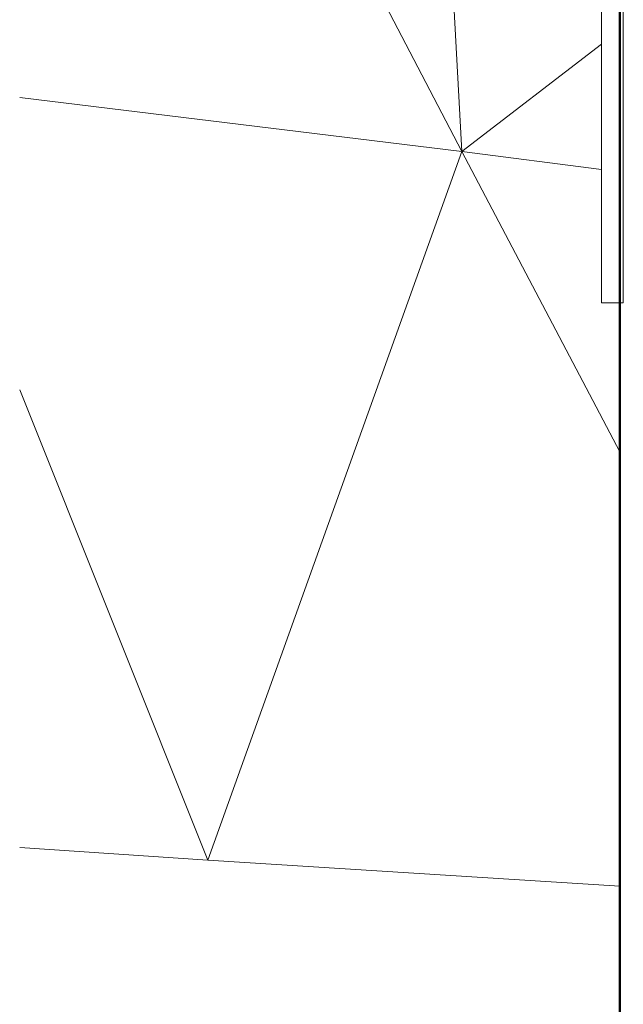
# Model space of a CAD drawing. Header units: millimetres. Extents: x 24644 to 52152, y 2709 to 38988.
# Tile 5 of 93: x 25653 to 27031, y 30532 to 32780. Entities that reach past the tile are written whole.
import ezdxf

# ---------------------------------------------------------------- set-up
doc = ezdxf.new("R2010")
doc.units = ezdxf.units.MM
for name, color, linetype, lineweight in [('A-GENM-____-MCUT', 13, 'Continuous', 50), ('A-GENM-____-OTLN', 13, 'Continuous', 20), ('A-PART-____-MCUT', 2, 'Continuous', 50), ('A-PART-____-OTLN', 2, 'Continuous', 20), ('A-WALL-____-MCUT', 113, 'Continuous', 50), ('A-WALL-____-OTLN', 113, 'Continuous', 20), ('L-SITE-____-OTLN', 91, 'Continuous', 20)]:
    doc.layers.add(name, color=color, linetype=linetype, lineweight=lineweight)

# ---------------------------------------------------------------- blocks, each defined once
blk = doc.blocks.new('Family - Site-608699-В_Этаж 01_Вентиляция')
at = {"layer": 'L-SITE-____-OTLN', "color": 9}
for p, q in [((26123.2, 33515.4), (26662.3, 32479.2)), ((26608.3, 33504.8), (26662.3, 32479.2)), ((26662.3, 32479.2), (26981.4, 32724.2)), ((26662.3, 32479.2), (25652.6, 32602.2)), ((26662.3, 32479.2), (26082.4, 30860.7)), ((26662.3, 32479.2), (26981.4, 32438)), ((26662.3, 32479.2), (27023.2, 31793)), ((25652.6, 31935.2), (26082.4, 30860.7)), ((26082.4, 30860.7), (25652.6, 30889.7)), ((26082.4, 30860.7), (27023.2, 30801.2))]:
    blk.add_line(p, q, dxfattribs=at)
blk = doc.blocks.new('Прямая форма - Gypsum Plasterboard - Waterproof-609279-В_Этаж 01_Вентиляция')
at = {"layer": 'A-WALL-____-MCUT', "color": 253}
for p, q in [((0, 0), (1000, 0)), ((1000, 0), (5030, 0))]:
    blk.add_line(p, q, dxfattribs=at)
blk = doc.blocks.new('Прямая форма - SW - 007-609282-В_Этаж 01_Вентиляция')
blk.add_blockref('Прямая форма - Gypsum Plasterboard - Waterproof-609279-В_Этаж 01_Вентиляция', (0, 0))
blk = doc.blocks.new('Family - Gypsum Plasterboard - Waterproof-609286-В_Этаж 01_Вентиляция')
at = {"layer": 'A-PART-____-MCUT', "color": 253}
for p, q in [((0, 0), (1000, 0)), ((1000, 0), (5030, 0))]:
    blk.add_line(p, q, dxfattribs=at)
blk = doc.blocks.new('Прямая форма - V line-613386-В_Этаж 01_Вентиляция')
at = {"layer": 'A-GENM-____-MCUT', "lineweight": 9}
for p, q in [((26981.4, 33667.6), (26981.4, 32667.6)), ((27031.4, 32667.6), (27031.4, 33667.6)), ((26981.4, 32667.6), (26981.4, 32133.9)), ((27031.4, 32133.9), (27031.4, 32667.6)), ((26981.4, 32133.9), (27031.4, 32133.9))]:
    blk.add_line(p, q, dxfattribs=at)
blk = doc.blocks.new('Прямая форма - SLA - 004-613387-В_Этаж 01_Вентиляция')
blk.add_blockref('Прямая форма - V line-613386-В_Этаж 01_Вентиляция', (0, 0))
blk = doc.blocks.new('V line_ifc_RVT-1-В_Этаж 01_Вентиляция')
at = {"layer": 'A-GENM-____-OTLN', "color": 9, "lineweight": 20}
blk.add_blockref('Прямая форма - SLA - 004-613387-В_Этаж 01_Вентиляция', (0, 0), dxfattribs=at)
at = {"layer": 'A-PART-____-OTLN', "color": 9, "lineweight": 20, "rotation": 270}
blk.add_blockref('Family - Gypsum Plasterboard - Waterproof-609286-В_Этаж 01_Вентиляция', (27023.2, 33667.6), dxfattribs=at)
at = {"layer": 'A-WALL-____-OTLN', "color": 9, "lineweight": 20, "rotation": 270}
blk.add_blockref('Прямая форма - SW - 007-609282-В_Этаж 01_Вентиляция', (27023.2, 33667.6), dxfattribs=at)
at = {"layer": 'L-SITE-____-OTLN', "color": 9, "lineweight": 20}
blk.add_blockref('Family - Site-608699-В_Этаж 01_Вентиляция', (0, 0), dxfattribs=at)

msp = doc.modelspace()

# ---------------------------------------------------------------- block references
at = {"lineweight": 9}
msp.add_blockref('V line_ifc_RVT-1-В_Этаж 01_Вентиляция', (0, 0), dxfattribs=at)

doc.saveas('drawing.dxf')
